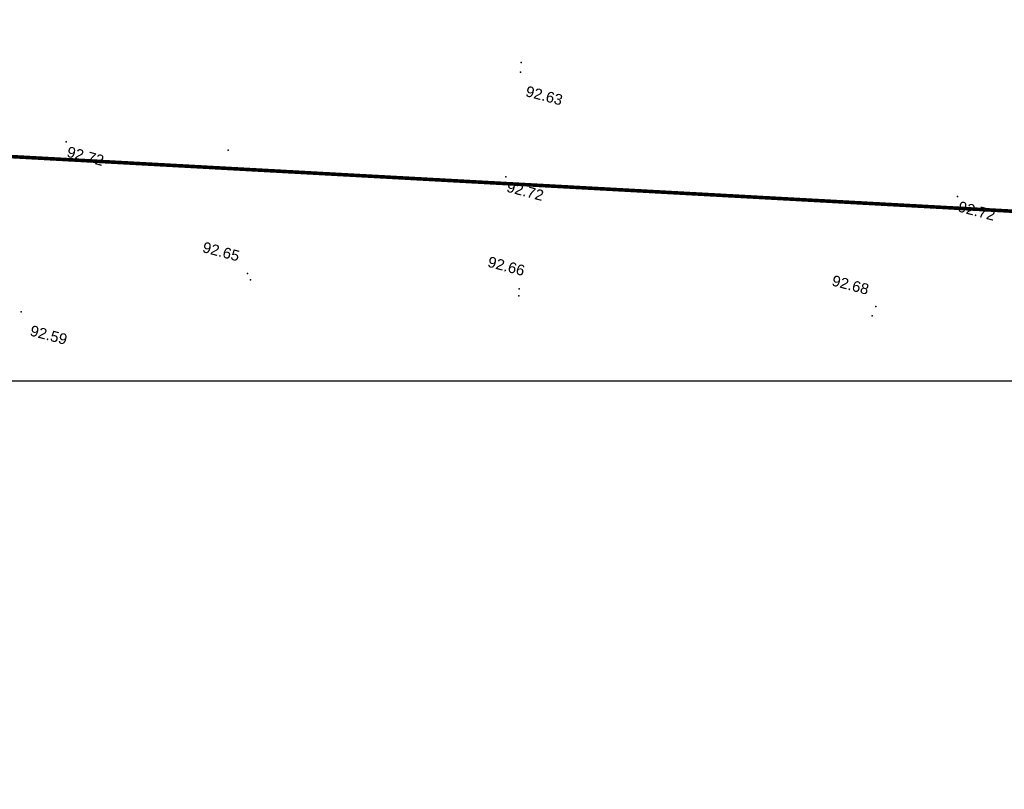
# Model space of a CAD drawing. Header units: centimetres. Extents: x 100159 to 224542, y -77011 to -2159.
# Tile 2 of 149: x 191353 to 194108, y -26326 to -24172. Entities that reach past the tile are written whole.
import ezdxf
from ezdxf.enums import TextEntityAlignment as Align
from ezdxf.xclip import XClip

# ---------------------------------------------------------------- set-up
doc = ezdxf.new("R2010")
doc.units = ezdxf.units.CM
doc.header["$XCLIPFRAME"] = 2
doc.linetypes.add('Grille', pattern=[0.4, 0.2, -0.2])
doc.layers.get('0').update_dxf_attribs({"lineweight": 5})
for name, color, linetype in [('04-Pts-T', 7, 'Continuous'), ('04-Pts-T-Alt', 190, 'Continuous'), ('10', 252, 'Continuous'), ('23', 63, 'Continuous'), ('DDL-PLAN MASSE PAYSAGE', 7, 'Continuous')]:
    doc.layers.add(name, color=color, linetype=linetype)
doc.layers.add('24', color=7, linetype='Continuous', lineweight=15, true_color=0x99ad58)
doc.styles.get("Standard").update_dxf_attribs({"font": 'arial.ttf'})

# ---------------------------------------------------------------- blocks, each defined once
blk = doc.blocks.new('17.07 CADASTRE')
at = {"layer": '23'}
h = blk.add_hatch(dxfattribs=at)
h.set_pattern_fill('CROSS', color=9, scale=0.122312, angle=-74.5126)
h.set_pattern_definition([(285.487436, (-1752.3689, 119.6183), (0.95587097, -0.5410825), [0.38833935, -1.16501804]), (15.487436, (-1752.5042, 119.37936), (0.5410825, 0.95587097), [0.38833935, -1.16501804])])
h.paths.add_polyline_path([(296.556, 77.111), (237.111, 55.333), (234.333, 63.889), (230.222, 79.222), (287.333, 104.778), (286, 108.667), (283.764, 107.684), (283.586, 107.684), (284.556, 108.111), (281.778, 113.778), (279.556, 117), (276.889, 119.556), (274.222, 121.222), (271, 122.222), (267.222, 123.778), (264.111, 125.444), (253.889, 127.667), (249.222, 128.444), (241, 128.111), (233.111, 127.444), (216.889, 124.444), (201.667, 120.778), (176.222, 114.111), (165.556, 111.111), (124.556, 102.444), (122.333, 102.222), (76.778, 95.667), (65.222, 94.333), (35.444, 90.111), (31.667, 89.667), (13.222, 87.017), (13.222, 11), (305.953, 11), (306.333, 20.889), (306.457, 20.91), (306.778, 27.444), (306.556, 41.222), (304.889, 48.667)])
h.paths.add_polyline_path([(382.444, 188.112), (366.222, 179.889), (324.333, 156.222), (321.556, 150.111), (319.889, 143.222), (318.444, 140), (316.333, 136.444), (312.889, 132.222), (311, 129.556), (309.667, 127), (309.222, 124.889), (309.111, 121.556), (313, 67.111), (320.889, 34.556), (323.889, 23), (326.72, 11), (382.444, 11)])
h.paths.add_polyline_path([(114.441, 168.682), (114.556, 172.222), (114.765, 174.055), (114.889, 176.111), (115.444, 180), (117, 187), (119.807, 200.743), (131.778, 243.333), (132.667, 246.889), (134.333, 259.778), (123.889, 263.889), (95.589, 275.588), (95.778, 276.111), (116.444, 322.667), (114.867, 324.739), (110, 330.778), (101, 340.111), (94.778, 345.889), (88.111, 351.333), (84.333, 354.222), (77.667, 358.667), (70, 363), (64.667, 366.778), (62.667, 368.556), (61, 370.778), (59.667, 373.333), (57.444, 376.444), (55, 379.889), (50.444, 384.111), (47.778, 386.111), (42.889, 389.333), (34.778, 392.222), (29.778, 390.222), (28, 389.111), (23.444, 385.111), (19.596, 381.153), (45.333, 361.111), (41.87, 356.754), (41.556, 357), (39.111, 354), (13.222, 374.341), (13.222, 359.889), (17.111, 358.444), (17.556, 359.444), (21.111, 358), (20.778, 357), (22.556, 356.333), (22.889, 357.333), (29.222, 354.889), (26.333, 347.667), (22.889, 349), (21.556, 345.667), (17.889, 347.111), (18.556, 348.889), (13.222, 350.98), (13.222, 268.872), (22.444, 266.333), (20.333, 258.444), (13.222, 260.467), (13.222, 114.187), (18.444, 116), (18.889, 112.778), (28.889, 113.333), (38.667, 115.778), (41.333, 115.778), (59.333, 118.667), (82, 120.333), (98.222, 123.111), (115.889, 127.889), (114.889, 141.889), (114.853, 142.698), (114.556, 146.667), (114.435, 152.182), (114.222, 157), (114.259, 160.231), (114.222, 161.889), (114.123, 164.5), (114.333, 166.889)])
h.paths.add_polyline_path([(35.889, 199), (33.222, 200.111), (35, 204.222), (37.556, 203)], flags=16)
h.paths.add_polyline_path([(48.222, 318.556), (43.778, 319.556), (44.333, 321.778), (38.889, 323), (39, 323.778), (35, 324.667), (35.111, 325.333), (31.556, 326.111), (33.444, 334.667), (40.444, 333), (40.222, 332.111), (43.222, 331.444), (42.889, 330), (46, 329.333), (49, 342.556), (55.111, 337.444), (53, 328.556), (50.667, 329.111)], flags=16)
h.paths.add_polyline_path([(23.889, 322.556), (20.556, 323.222), (21.111, 326.222), (24.556, 325.556)], flags=16)
h.paths.add_polyline_path([(19.667, 324.111), (14.111, 325.222), (14.556, 327.889), (20.222, 326.778)], flags=16)
h.paths.add_polyline_path([(57.556, 349), (56.556, 349.778), (56, 349.111), (53.667, 350.778), (54, 351.444), (50.556, 354.111), (52.889, 357.333), (53.667, 356.889), (54.444, 358), (53.778, 358.556), (59.667, 366.333), (64.444, 362.556), (60.444, 357.111), (64.444, 353.778), (61.889, 350.556), (59.889, 352.111)], flags=16)
h.paths.add_polyline_path([(38.667, 373.444), (35.778, 375.889), (35.444, 375.556), (32.333, 378), (33.111, 379.111), (30, 381.444), (32.444, 384.778), (35.556, 382.222), (36, 382.889), (36.889, 382.333), (37.889, 383.667), (40.444, 381.444), (42.889, 384.667), (47.778, 380.889), (42.889, 374.556), (40.778, 376.222)], flags=16)
h.paths.add_polyline_path([(64.778, 393.222), (55, 404.111), (51.333, 405.889), (50, 405.222), (47.889, 404.556), (45.556, 404.556), (44.778, 404.667), (43.889, 405.111), (34.778, 392.222), (42.889, 389.333), (47.778, 386.111), (50.444, 384.111), (55, 379.889), (57.444, 376.444), (59.667, 373.333), (61, 370.778), (62.667, 368.556), (64.667, 366.778), (70, 363), (77.667, 358.667), (84.333, 354.222), (88.111, 351.333), (94.778, 345.889), (101, 340.111), (110, 330.778), (112.546, 327.619), (117, 349.111), (122, 359.222), (113.222, 363.667), (115.333, 367.889), (104.333, 373.444), (104.111, 373), (103.667, 373.222), (103.889, 373.667)])
h.paths.add_polyline_path([(60.667, 391.556), (67.111, 388.333), (66.333, 386.667), (70.778, 384.444), (67.333, 377.444), (61, 380.556), (61.667, 381.889), (57, 384.222)], flags=16)
h.paths.add_polyline_path([(56.111, 388.778), (44.667, 394.444), (48.111, 401.222), (52.444, 399.111), (52.556, 399.556), (55.444, 398.111), (53.889, 395), (58.111, 393)], flags=16)
h.paths.add_polyline_path([(74.333, 380.889), (79.667, 378.222), (80.333, 379.556), (83.444, 378.111), (79.333, 369.889), (70.889, 374.222)], flags=16)
h.paths.add_polyline_path([(87.444, 378.444), (92.444, 376), (90.556, 372.333), (90, 372.667), (88.556, 369.778), (93.889, 367.222), (90.667, 360.778), (81, 365.556)], flags=16)
h.paths.add_polyline_path([(97.444, 368.111), (107.667, 363.111), (104.556, 356.778), (94.333, 361.778)], flags=16)
h.paths.add_polyline_path([(109.222, 359.889), (112.444, 358.222), (111.778, 357), (113.222, 356.222), (114.444, 358.667), (117.667, 357), (111, 343.444), (106.667, 345.556), (108, 348.333), (104.444, 350.111)], flags=16)
h.paths.add_polyline_path([(138.333, 392.333), (139.444, 392.667), (142.289, 398.356), (133.889, 402.556), (137.222, 409.444), (142.667, 406.667), (143.556, 408.444), (146.6, 406.978), (147.111, 408), (146.954, 409.778), (132.144, 409.778), (130.222, 406), (122.667, 409.778), (88.627, 409.778), (92.222, 408), (85.444, 394.444), (81.667, 396.333), (82.667, 398.444), (80.556, 399.556), (81.667, 401.667), (77.444, 403.778), (80.481, 409.778), (77.236, 409.778), (74.889, 405), (69.444, 407.778), (69.889, 408.778), (67.857, 409.778), (56.288, 409.778), (58.444, 408.667), (64.444, 402), (64.889, 402.333), (65.111, 402), (64.778, 401.667), (68.222, 397.778), (70.667, 396.556), (71.667, 398.667), (76.333, 396.333), (75.333, 394.222), (83.333, 390.222), (84.333, 392.333), (89, 390), (88.222, 388.333), (88.556, 388.111), (88.444, 387.778), (96, 383.889), (97, 386), (105.444, 381.778), (104.444, 379.667), (118, 372.889), (119.063, 372.48), (121, 372.111), (123.444, 372.222), (123.333, 372.667), (123.778, 372.778), (123.889, 372.333), (124.556, 372.556), (126.503, 373.571), (127.437, 374.272), (128.105, 375.058), (128.808, 376.042), (120.778, 380.222), (120.889, 380.444), (117.444, 382.111), (119.889, 386.778), (123.222, 385.111), (123.778, 386.111), (131.912, 381.934), (136.222, 390.556), (136.417, 390.75), (136.556, 391), (137.444, 391.778)])
h.paths.add_polyline_path([(94.778, 396.222), (95.111, 397), (90.889, 399.111), (93, 403.333), (93.889, 402.889), (95.333, 405.667), (98, 404.333), (98.333, 405), (101.889, 403.111), (101.667, 402.556), (104.556, 401.111), (101.111, 394), (98.111, 395.556), (97.667, 394.667)], flags=16)
h.paths.add_polyline_path([(104.778, 389.444), (108.222, 396.333), (118.667, 391.222), (115.667, 385.222), (112.889, 386.556), (112.444, 385.667)], flags=16)
at = {"layer": '10', "linetype": 'Grille', "ltscale": 500, "const_width": 0.0941, "flags": 128}
blk.add_lwpolyline([(13.222, 94.496), (107.831, 112.325), (161.68, 124.129), (220.242, 140.025)], dxfattribs=at)
blk = doc.blocks.new('04-Pts-T')
at = {"color": 0}
blk.add_point((0, 0), dxfattribs=at)
at = {"layer": '04-Pts-T-Alt'}
blk.add_attdef('ALT', text='', height=0.15, dxfattribs=at).set_placement((0.1, -0.1), align=Align.TOP_LEFT)

msp = doc.modelspace()

# ---------------------------------------------------------------- hatches: boundary and pattern name
at = {"layer": '24', "true_color": 0x898989}
h = msp.add_hatch(dxfattribs=at)
h.set_pattern_fill('AR-SAND', color=252, angle=179.9995)
h.set_pattern_definition([(217.499484, (0.38, 29043.17), (1.59959, -48.941337), [0, -38.607999, 0, -43.179999, 0, -41.274999]), (187.499484, (0.38, 29043.17), (-44.952973, -71.682103), [0, -20.827999, 0, -34.797999, 0, -13.3349996]), (147.499483, (31.622, 29043.17), (-79.099236, -0.143005), [0, -12.6999996, 0, -45.7199986, 0, -59.689998]), (137.499483, (31.62, 29043.17), (-76.355844, -22.292243), [0, -6.35, 0, -29.971999, 0, -34.289999])])
edge = h.paths.add_edge_path()
edge.add_line((208786, -11169.3), (208776.8, -11086.3))
edge.add_line((208776.8, -11086.3), (208764.2, -10988.2))
edge.add_line((208764.2, -10988.2), (208749.9, -10890.9))
edge.add_line((208749.9, -10890.9), (208733.5, -10794.8))
edge.add_line((208733.5, -10794.8), (208714.7, -10700.1))
edge.add_line((208714.7, -10700.1), (208693.2, -10607.3))
edge.add_line((208693.2, -10607.3), (208668.8, -10516.8))
edge.add_line((208668.8, -10516.8), (208641.1, -10429.4))
edge.add_line((208641.1, -10429.4), (208609.9, -10345.9))
edge.add_line((208609.9, -10345.9), (208575.3, -10267.4))
edge.add_line((208575.3, -10267.4), (208537.4, -10195.1))
edge.add_line((208537.4, -10195.1), (208496.7, -10130.6))
edge.add_line((208496.7, -10130.6), (208454.5, -10075.4))
edge.add_line((208454.5, -10075.4), (208409.4, -10027.4))
edge.add_line((208409.4, -10027.4), (208358.6, -9983.4))
edge.add_line((208358.6, -9983.4), (208302.4, -9943.8))
edge.add_line((208302.4, -9943.8), (208241.2, -9909.1))
edge.add_line((208241.2, -9909.1), (208227.2, -9902.8))
edge.add_arc((207978.7, -10663.3), 800, 71.9019, 73.4606)
edge.add_line((208206.4, -9896.4), (208304.6, -12834.2))
edge.add_line((208304.6, -12834.2), (208300.4, -14543.9))
edge.add_line((208300.4, -14543.9), (208277.5, -16677.7))
edge.add_line((208277.5, -16677.7), (208228.3, -17152.2))
edge.add_line((208228.3, -17152.2), (208281.6, -18398.8))
edge.add_line((208281.6, -18398.8), (208001.5, -20372))
edge.add_line((208001.5, -20372), (207668.1, -21358.6))
edge.add_line((207668.1, -21358.6), (206774.5, -22345.2))
edge.add_line((206774.5, -22345.2), (204987.3, -22971.8))
edge.add_line((204987.3, -22971.8), (202093.2, -23611.8))
edge.add_line((202093.2, -23611.8), (199906, -23838.4))
edge.add_line((199906, -23838.4), (197745.4, -23918.4))
edge.add_line((197745.4, -23918.4), (196398.4, -23771.7))
edge.add_line((196398.4, -23771.7), (195384.8, -23478.4))
edge.add_line((195384.8, -23478.4), (193984.4, -23291.7))
edge.add_line((193984.4, -23291.7), (192717.4, -22851.7))
edge.add_line((192717.4, -22851.7), (192370.7, -22718.4))
edge.add_line((192370.7, -22718.4), (191593.9, -23134.9))
edge.add_line((191593.9, -23134.9), (192407.9, -23283.8))
edge.add_line((192407.9, -23283.8), (192989, -23674.7))
edge.add_line((192989, -23674.7), (193416.6, -23882.5))
edge.add_line((193416.6, -23882.5), (194814.9, -24180.6))
edge.add_line((194814.9, -24180.6), (196056.4, -24307.6))
edge.add_line((196056.4, -24307.6), (196391.6, -24387.7))
edge.add_line((196391.6, -24387.7), (201734.5, -24272.4))
edge.add_line((201734.5, -24272.4), (202764.4, -24149.2))
edge.add_line((202764.4, -24149.2), (203785, -23921.4))
edge.add_line((203785, -23921.4), (205074.2, -23461.6))
edge.add_line((205074.2, -23461.6), (206048, -23080.3))
edge.add_line((206048, -23080.3), (207360.2, -22537.5))
edge.add_line((207360.2, -22537.5), (207414.2, -22526.9))
edge.add_line((207414.2, -22526.9), (207959.8, -22078.1))
edge.add_line((207959.8, -22078.1), (208151.9, -21799.4))
edge.add_line((208151.9, -21799.4), (208319.6, -21424.5))
edge.add_line((208319.6, -21424.5), (208353.8, -21255.3))
edge.add_line((208353.8, -21255.3), (208488, -20079.7))
edge.add_line((208488, -20079.7), (208889.4, -15314))
edge.add_line((208889.4, -15314), (208799.8, -12135.9))
edge.add_line((208799.8, -12135.9), (208786, -11169.3))

# ---------------------------------------------------------------- block references
at = {"layer": '04-Pts-T'}
ref = msp.add_blockref('04-Pts-T', (192756.4, -24292, 9263), dxfattribs=dict(at, xscale=99.99999999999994, yscale=99.99999999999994, zscale=99.99999999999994, rotation=345.2074804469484))
ref.add_attrib('ALT', '92.63', dxfattribs={"layer": '04-Pts-T-Alt', "height": 30, "rotation": 345.2075}).set_placement((192774.1, -24356.3, 9263), align=Align.TOP_LEFT)
at = {"layer": '04-Pts-T', "xscale": 99.99999999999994, "yscale": 99.99999999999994, "zscale": 99.99999999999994, "rotation": 345.2074804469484}
for p in [(192754.7, -24318.7, 9265), (191936.4, -24537.4), (191990.5, -24881.8, 9267), (192751.2, -24925, 9267), (193748.7, -24974.8, 9268)]:
    msp.add_blockref('04-Pts-T', p, dxfattribs=at)
at = {"layer": '04-Pts-T'}
ref = msp.add_blockref('04-Pts-T', (191483.4, -24513.5, 9272), dxfattribs=dict(at, xscale=99.99999999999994, yscale=99.99999999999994, zscale=99.99999999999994, rotation=345.2074804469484))
ref.add_attrib('ALT', '92.72', dxfattribs={"layer": '04-Pts-T-Alt', "height": 30, "rotation": 345.2075}).set_placement((191490.5, -24525.7, 9272), align=Align.TOP_LEFT)
ref = msp.add_blockref('04-Pts-T', (192713.8, -24611.4, 9272), dxfattribs=dict(at, xscale=99.99999999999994, yscale=99.99999999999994, zscale=99.99999999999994, rotation=345.2074804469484))
ref.add_attrib('ALT', '92.72', dxfattribs={"layer": '04-Pts-T-Alt', "height": 30, "rotation": 345.2075}).set_placement((192720.9, -24623.6, 9272), align=Align.TOP_LEFT)
ref = msp.add_blockref('04-Pts-T', (193977.3, -24666.9, 9272), dxfattribs=dict(at, xscale=99.99999999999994, yscale=99.99999999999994, zscale=99.99999999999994, rotation=345.2074804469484))
ref.add_attrib('ALT', '92.72', dxfattribs={"layer": '04-Pts-T-Alt', "height": 30, "rotation": 345.2075}).set_placement((193984.4, -24679.1, 9272), align=Align.TOP_LEFT)
ref = msp.add_blockref('04-Pts-T', (191999.4, -24900.3, 9265), dxfattribs=dict(at, xscale=99.99999999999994, yscale=99.99999999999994, zscale=99.99999999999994, rotation=345.2074804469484))
ref.add_attrib('ALT', '92.65', dxfattribs={"layer": '04-Pts-T-Alt', "height": 30, "rotation": 345.2075}).set_placement((191870, -24792.8, 9265), align=Align.TOP_LEFT)
ref = msp.add_blockref('04-Pts-T', (192750.1, -24944.6, 9266), dxfattribs=dict(at, xscale=99.99999999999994, yscale=99.99999999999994, zscale=99.99999999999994, rotation=345.2074804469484))
ref.add_attrib('ALT', '92.66', dxfattribs={"layer": '04-Pts-T-Alt', "height": 30, "rotation": 345.2075}).set_placement((192668.1, -24833.7, 9266), align=Align.TOP_LEFT)
ref = msp.add_blockref('04-Pts-T', (193738.8, -25001.1, 9268), dxfattribs=dict(at, xscale=99.99999999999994, yscale=99.99999999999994, zscale=99.99999999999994, rotation=345.2074804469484))
ref.add_attrib('ALT', '92.68', dxfattribs={"layer": '04-Pts-T-Alt', "height": 30, "rotation": 345.2075}).set_placement((193631.1, -24886.2, 9268), align=Align.TOP_LEFT)
ref = msp.add_blockref('04-Pts-T', (191357.5, -24989.4, 9259), dxfattribs=dict(at, xscale=99.99999999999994, yscale=99.99999999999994, zscale=99.99999999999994, rotation=345.2074804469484))
ref.add_attrib('ALT', '92.59', dxfattribs={"layer": '04-Pts-T-Alt', "height": 30, "rotation": 345.2075}).set_placement((191387.5, -25026.4, 9259), align=Align.TOP_LEFT)
at = {"layer": 'DDL-PLAN MASSE PAYSAGE', "linetype": 'ByBlock'}
ref = msp.add_blockref('17.07 CADASTRE', (176094.2, -32944.9), dxfattribs=dict(at, xscale=106.2859075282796, yscale=106.2859075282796, zscale=106.2859075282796, rotation=344.5125640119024))
XClip(ref).set_block_clipping_path([(36.599704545, 85.9239172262), (419.7690201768, 192.095693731), (361.9471425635, 400.7723308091), (-21.2221730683, 294.6005543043)])

doc.saveas('drawing.dxf')
